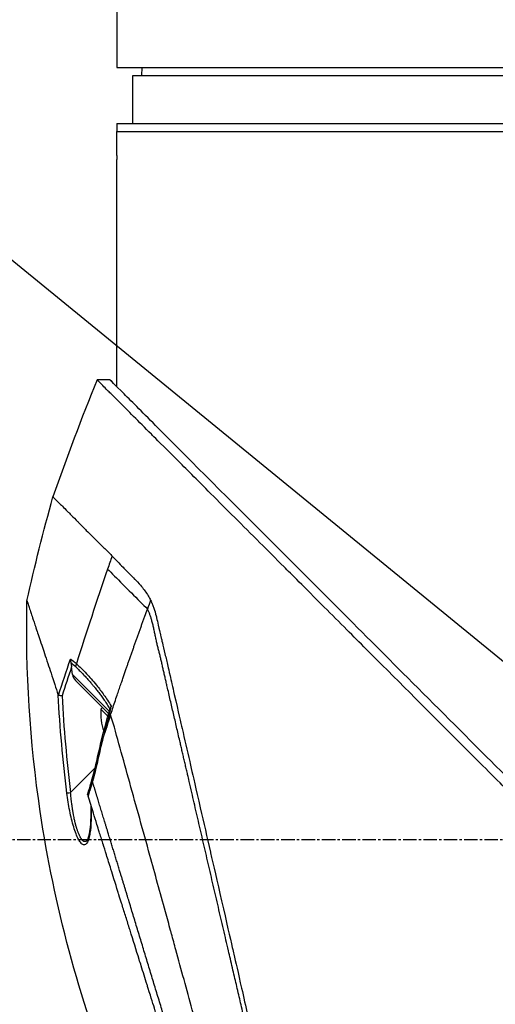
# Model space of a CAD drawing. Header units: millimetres. Extents: x 0 to 5219, y 0 to 2970.
# Tile 81 of 232: x 1772 to 1831, y 917 to 1040. Entities that reach past the tile are written whole.
import ezdxf

# ---------------------------------------------------------------- set-up
doc = ezdxf.new("R2010")
doc.units = ezdxf.units.MM
doc.header["$LTSCALE"] = 0.2
doc.linetypes.add('CENTER2', pattern=[1.125, 0.75, -0.125, 0.125, -0.125])
doc.layers.add('02_Center Line', color=1, linetype='CENTER2')
doc.styles.add('Rainbow-5.0 Style', font='malgunsl.ttf')
doc.dimstyles.new('Rainbow-5.0 Style', dxfattribs={"dimtxt": 4, "dimasz": 2.5, "dimexe": 1, "dimexo": 1, "dimgap": 1, "dimtad": 1, "dimdsep": 46, "dimtxsty": 'Rainbow-5.0 Style', "dimcen": 0, "dimclrd": 251, "dimclre": 251, "dimclrt": 7, "dimazin": 3, "dimtp": 0.1, "dimtm": 0.1, "dimtfac": 0.61, "dimtmove": 0, "dimatfit": 3, "dimfxl": 1, "dimlwd": -1, "dimlwe": -1, "dimarcsym": 1})

# ---------------------------------------------------------------- blocks, each defined once
blk = doc.blocks.new('A$Cff2b0858')
for p, q in [((-263.5, 300.59), (-263.5, 293.5)), ((-263.5, 293.5), (-111.5, 293.5)), ((-260.37, 293.5), (-260.39, 292.5)), ((-261.5, 292.5), (-113.5, 292.5)), ((-261.5, 286.5), (-261.5, 292.5)), ((-263.5, 286.5), (-111.5, 286.5)), ((-263.5, 286.5), (-263.5, 285.5)), ((-263.5, 282.5), (-263.5, 285.5)), ((-263.5, 285.5), (-111.5, 285.5)), ((-263.5, 253.62), (-263.5, 282)), ((-264.34, 254.45), (-265.94, 254.45)), ((-266.18, 234.55), (-266.18, 234.55)), ((-269.17, 219.5), (-269.17, 219.5)), ((-269.02, 217.65), (-269.14, 218.6)), ((-268.49, 218.47), (-268.49, 218.47)), ((-268.29, 218.76), (-268.29, 218.76)), ((-269.02, 217.65), (-264.44, 213.06)), ((-264.51, 212.77), (-268.65, 216.91)), ((-267.06, 216.99), (-267.06, 216.99)), ((-265.91, 215.6), (-265.91, 215.6)), ((-263.34, 215.4), (-263.34, 215.4)), ((-264.5, 214.2), (-264.5, 214.2)), ((-265.47, 213.32), (-265.27, 213.53)), ((-264.6, 212.45), (-265.47, 213.32)), ((-264.29, 212.55), (-264.29, 212.55)), ((-269.26, 202.89), (-266.22, 205.94)), ((-267.2, 196.91), (-267.2, 196.91))]:
    blk.add_line(p, q)
for centre, radius, start, end in [((-25.63, 155.14), 260.02, 157.5467, 160.99), ((-259.4, 212.75), 6.1, 174.6019, 200.7732)]:
    blk.add_arc(centre, radius, start, end)
for centre, major_axis, ratio, start_param, end_param in [((244.07, 56.62), (43.64, 535.94), 1, 1.318937, 1.322141), ((139.59, 175.02), (-322.75, -361.08), 0.792198, 5.202076, 5.228984), ((-195.38, 189.4), (-64.03, -189.75), 0.363179, 4.636791, 4.642582), ((-267.71, 218.72), (0.668, 0.744), 0.857231, 1.941157, 2.363384), ((115.61, 89.36), (-287.08, 287.08), 0.99863, 0.461864, 0.471282), ((-267.53, 218.59), (-0.244, -0.436), 0.902714, 5.411464, 5.413341), ((-268.29, 217.97), (0.354, 0.354), 0.482441, 5.18814, 5.188186), ((-267.42, 218.51), (-0.354, -0.354), 0.87925, 5.711681, 5.714275), ((-267.33, 218.42), (-0.354, -0.354), 0.876803, 5.709632, 5.712515), ((-267.92, 217.59), (-0.906, 0.77), 0.840177, 0.741882, 1.474461), ((-266.66, 217.74), (-0.353, -0.354), 0.857456, 5.804817, 5.80823), ((-207.29, 192.87), (12.8, 88.14), 0.672414, 1.434222, 1.4424), ((-244.86, 209.79), (-22.37, 9.18), 0.32369, 0.65282, 0.665035), ((-264.95, 209.19), (0.485, -0.12), 0.044964, 2.468771, 3.141602), ((-265.55, 206.6), (-0.488, 0.107), 0.044115, 5.603187, 6.283186), ((-266.16, 204.2), (-0.481, 0.136), 0.060971, 6.283185, 6.963589), ((-269.25, 202.91), (-0.496, -0.062), 0.032138, 0.212317, 1.529457)]:
    blk.add_ellipse(centre, major_axis=major_axis, ratio=ratio, start_param=start_param, end_param=end_param)
for points, knots in [([(-263.5, 282.5), (-263.5, 282.44), (-263.5, 282.39), (-263.5, 282.33), (-263.5, 282.28), (-263.5, 282.23), (-263.5, 282.19), (-263.5, 282.14), (-263.5, 282.11), (-263.5, 282.08), (-263.5, 282.05), (-263.5, 282.02), (-263.5, 282.01), (-263.5, 282), (-263.5, 282), (-263.5, 282), (-263.5, 282), (-263.5, 282), (-263.5, 282)], [0, 0, 0, 0, 0.1074687, 0.1074687, 0.1074687, 0.2149373, 0.2149373, 0.2149373, 0.3224073, 0.3224073, 0.3224073, 0.4298784, 0.4298784, 0.4298784, 0.5, 0.5, 0.5, 0.5001155, 0.5001155, 0.5001155, 0.5001155]), ([(-130.05, 118.56), (-130.05, 118.56), (-130.2, 118.71), (-130.38, 118.89), (-130.6, 119.12), (-130.93, 119.45), (-131.36, 119.88), (-131.82, 120.35), (-132.33, 120.86), (-132.78, 121.31), (-132.84, 121.36), (-132.89, 121.42), (-132.94, 121.47), (-133.07, 121.6), (-133.54, 122.07), (-134.62, 123.14), (-134.77, 123.28), (-134.93, 123.44), (-135.1, 123.62), (-135.66, 124.18), (-136.09, 124.6), (-136.32, 124.83), (-136.74, 125.25), (-137.18, 125.69), (-137.64, 126.15), (-138.25, 126.76), (-138.88, 127.4), (-139.55, 128.06), (-139.71, 128.22), (-139.86, 128.38), (-140.03, 128.54), (-140.99, 129.5), (-142.01, 130.52), (-143.07, 131.59), (-145.85, 134.36), (-148.29, 136.8), (-150.06, 138.57), (-150.17, 138.68), (-150.28, 138.79), (-150.38, 138.9), (-152.08, 140.59), (-153.11, 141.63), (-153.4, 141.92), (-154.5, 143.02), (-156.16, 144.67), (-158.43, 146.94), (-159.5, 148.01), (-160.44, 148.96), (-161.25, 149.76), (-162.3, 150.81), (-163.12, 151.63), (-163.68, 152.19), (-167.25, 155.76), (-170.94, 159.45), (-174.71, 163.22), (-176.17, 164.68), (-178.07, 166.58), (-180.41, 168.92), (-182.35, 170.86), (-183.82, 172.34), (-184.81, 173.32), (-185.55, 174.06), (-186.01, 174.52), (-186.2, 174.72), (-187.88, 176.39), (-188.86, 177.37), (-189.13, 177.64), (-189.49, 178), (-189.85, 178.36), (-190.21, 178.72), (-190.34, 178.85), (-190.47, 178.98), (-190.6, 179.11), (-191.37, 179.88), (-191.86, 180.37), (-192.07, 180.59), (-192.29, 180.81), (-192.53, 181.04), (-192.79, 181.3), (-193.42, 181.93), (-194.17, 182.68), (-195.04, 183.54), (-196.39, 184.88), (-197.38, 185.87), (-198.01, 186.5), (-198.66, 187.14), (-199.64, 188.13), (-200.97, 189.47), (-201.89, 190.39), (-202.63, 191.14), (-203.2, 191.71), (-203.48, 191.99), (-203.73, 192.24), (-203.92, 192.43), (-204.54, 193.05), (-205.16, 193.67), (-205.78, 194.29), (-206.15, 194.65), (-206.51, 195.01), (-206.87, 195.38), (-207.62, 196.13), (-208.11, 196.62), (-208.33, 196.84), (-208.81, 197.32), (-209.3, 197.81), (-209.79, 198.3), (-210.26, 198.77), (-210.72, 199.23), (-211.18, 199.69), (-212.65, 201.17), (-214.12, 202.63), (-215.58, 204.1), (-217.5, 206.01), (-219.4, 207.92), (-221.29, 209.8), (-225.06, 213.57), (-228.75, 217.26), (-232.32, 220.83), (-233.11, 221.62), (-233.92, 222.43), (-234.74, 223.25), (-235.67, 224.18), (-236.61, 225.12), (-237.57, 226.08), (-240.08, 228.59), (-241.72, 230.23), (-242.59, 231.1), (-243.61, 232.13), (-244.62, 233.13), (-245.6, 234.12), (-247.76, 236.27), (-249.81, 238.32), (-251.73, 240.24), (-253.51, 242.02), (-254.89, 243.4), (-255.96, 244.47), (-257.72, 246.23), (-258.65, 247.16), (-259.01, 247.52), (-259.11, 247.62), (-259.16, 247.67), (-259.17, 247.68), (-260.77, 249.28), (-262.13, 250.65), (-263.21, 251.72), (-263.36, 251.87), (-263.51, 252.02), (-263.65, 252.16), (-264.1, 252.61), (-264.41, 252.92), (-264.64, 253.15), (-264.86, 253.37), (-265.06, 253.57), (-265.23, 253.74), (-265.27, 253.78), (-265.32, 253.83), (-265.36, 253.87), (-265.88, 254.39), (-265.93, 254.44), (-265.94, 254.45), (-265.94, 254.45), (-265.94, 254.45), (-265.94, 254.45)], [-1, -1, -1, -1, -0.973214, -0.973214, -0.973214, -0.946429, -0.946429, -0.946429, -0.922569, -0.922569, -0.922569, -0.919643, -0.919643, -0.919643, -0.896124, -0.896124, -0.896124, -0.892857, -0.892857, -0.892857, -0.88, -0.88, -0.88, -0.867143, -0.867143, -0.867143, -0.85, -0.85, -0.85, -0.84593, -0.84593, -0.84593, -0.821429, -0.821429, -0.821429, -0.786779, -0.786779, -0.786779, -0.784631, -0.784631, -0.784631, -0.75, -0.75, -0.75, -0.71875, -0.71875, -0.71875, -0.705224, -0.705224, -0.705224, -0.6875, -0.6875, -0.6875, -0.625, -0.625, -0.625, -0.59375, -0.59375, -0.59375, -0.575864, -0.575864, -0.575864, -0.5625, -0.5625, -0.5625, -0.546875, -0.546875, -0.546875, -0.541176, -0.541176, -0.541176, -0.539062, -0.539062, -0.539062, -0.53125, -0.53125, -0.53125, -0.526699, -0.526699, -0.526699, -0.515625, -0.515625, -0.515625, -0.5, -0.5, -0.5, -0.484375, -0.484375, -0.484375, -0.473999, -0.473999, -0.473999, -0.46875, -0.46875, -0.46875, -0.458868, -0.458868, -0.458868, -0.453125, -0.453125, -0.453125, -0.445312, -0.445312, -0.445312, -0.4375, -0.4375, -0.4375, -0.430048, -0.430048, -0.430048, -0.40625, -0.40625, -0.40625, -0.375, -0.375, -0.375, -0.3125, -0.3125, -0.3125, -0.297804, -0.297804, -0.297804, -0.28125, -0.28125, -0.28125, -0.25, -0.25, -0.25, -0.230372, -0.230372, -0.230372, -0.1875, -0.1875, -0.1875, -0.167132, -0.167132, -0.167132, -0.133709, -0.133709, -0.133709, -0.125, -0.125, -0.125, -0.078046, -0.078046, -0.078046, -0.071429, -0.071429, -0.071429, -0.053571, -0.053571, -0.053571, -0.039579, -0.039579, -0.039579, -0.035714, -0.035714, -0.035714, -0.002565, -0.002565, -0.002565, 0, 0, 0, 0]), ([(-205.37, 195.48), (-205.64, 195.75), (-205.9, 196.01), (-206.51, 196.62), (-206.85, 196.97), (-207.63, 197.75), (-208.07, 198.19), (-209.39, 199.51), (-210.27, 200.38), (-212.99, 203.1), (-214.83, 204.94), (-220.2, 210.31), (-223.7, 213.81), (-233.3, 223.41), (-239.24, 229.36), (-250.52, 240.63), (-255.09, 245.18), (-260.1, 250.22), (-261.55, 251.68), (-263.74, 253.86), (-264.34, 254.45), (-264.34, 254.45)], [-10.794601, -10.794601, -10.794601, -10.794601, -10.700272, -10.700272, -10.578462, -10.578462, -10.421195, -10.421195, -10.108787, -10.108787, -9.443961, -9.443961, -8.149298, -8.149298, -5.793129, -5.793129, -3.135292, -3.135292, -1.653975, -1.653975, 0, 0, 0, 0]), ([(-271.47, 239.84), (-271.47, 239.83), (-271.48, 239.84), (-271.17, 239.53), (-271.09, 239.46), (-270.99, 239.36), (-270.86, 239.23), (-270.83, 239.19), (-270.77, 239.14), (-270.68, 239.05), (-270.5, 238.87), (-270.2, 238.57), (-269.62, 237.99), (-269.52, 237.89), (-269.22, 237.59), (-268.57, 236.94), (-268.49, 236.86), (-268.4, 236.77), (-268.32, 236.69), (-267.93, 236.3), (-267.58, 235.95), (-267.3, 235.66), (-266.75, 235.12), (-266.24, 234.6), (-265.8, 234.17), (-265.7, 234.06), (-265.56, 233.93), (-265.39, 233.77), (-265.14, 233.54), (-265, 233.4), (-264.95, 233.36), (-264.79, 233.2), (-264.64, 233.06), (-264.52, 232.93), (-264.48, 232.88), (-264.44, 232.84), (-264.4, 232.8), (-264.29, 232.68), (-264.18, 232.56), (-264.08, 232.45)], [0, 0, 0, 0, 0.228501, 0.228501, 0.228501, 0.285714, 0.285714, 0.285714, 0.355598, 0.355598, 0.355598, 0.5, 0.5, 0.5, 0.625, 0.625, 0.625, 0.646657, 0.646657, 0.646657, 0.75, 0.75, 0.75, 0.875, 0.875, 0.875, 0.90625, 0.90625, 0.90625, 0.9375, 0.9375, 0.9375, 0.96875, 0.96875, 0.96875, 0.976835, 0.976835, 0.976835, 1, 1, 1, 1]), ([(-264.08, 232.45), (-263.65, 232), (-263.18, 231.53), (-262.71, 231.05), (-262.58, 230.92), (-262.39, 230.72), (-262.14, 230.46), (-262.06, 230.38), (-261.98, 230.3), (-261.9, 230.22), (-261.69, 230.01), (-261.48, 229.79), (-261.26, 229.57), (-261.21, 229.51), (-261.02, 229.33), (-260.71, 228.99), (-260.48, 228.74), (-260.31, 228.53), (-260.18, 228.37), (-259.9, 228.01), (-259.63, 227.61), (-259.39, 227.17), (-259.35, 227.09), (-259.3, 227.01), (-259.26, 226.93)], [0, 0, 0, 0, 0.2857143, 0.2857143, 0.2857143, 0.4, 0.4, 0.4, 0.4457982, 0.4457982, 0.4457982, 0.5714286, 0.5714286, 0.5714286, 0.6785714, 0.6785714, 0.6785714, 0.7857143, 0.7857143, 0.7857143, 0.9669132, 0.9669132, 0.9669132, 0.9999998, 0.9999998, 0.9999998, 0.9999998]), ([(-264.64, 230.82), (-264.4, 230.57), (-264.1, 230.28), (-263.78, 229.95), (-262.52, 228.69), (-260.78, 226.95), (-259.66, 225.83)], [0.0000136, 0.0000136, 0.0000136, 0.0000136, 0.2054732, 0.2054732, 0.2054732, 1, 1, 1, 1]), ([(-263.88, 166.21), (-268.22, 177.23), (-271.32, 188.82), (-274.35, 209.23), (-274.91, 218.07), (-274.72, 226.86)], [0, 0, 0, 0, 3.552689, 3.552689, 6.190302, 6.190302, 6.190302, 6.190302]), ([(-274.72, 226.86), (-274.72, 226.86), (-274.72, 226.85), (-274.71, 226.84), (-274.71, 226.84), (-274.71, 226.83), (-274.71, 226.83), (-274.7, 226.82), (-274.7, 226.8), (-274.7, 226.79), (-274.67, 226.73), (-274.65, 226.65), (-274.63, 226.6), (-274.63, 226.59), (-274.62, 226.58), (-274.62, 226.57), (-274.59, 226.49), (-274.56, 226.4), (-274.53, 226.29), (-274.51, 226.22), (-274.48, 226.15), (-274.46, 226.07), (-274.46, 226.07), (-274.44, 226.01), (-274.39, 225.87), (-274.36, 225.77), (-274.3, 225.61), (-274.23, 225.38), (-274.18, 225.23), (-274.11, 225.03), (-274.02, 224.75), (-273.99, 224.67), (-273.96, 224.58), (-273.93, 224.49), (-273.9, 224.4), (-273.85, 224.25), (-273.78, 224.03), (-273.71, 223.83), (-273.63, 223.57), (-273.51, 223.22), (-273.36, 222.76), (-273.15, 222.14), (-272.88, 221.31), (-272.67, 220.69), (-272.42, 219.94), (-272.12, 219.04), (-271.87, 218.28), (-271.58, 217.41), (-271.25, 216.4), (-271.11, 215.99), (-270.97, 215.55), (-270.82, 215.09)], [0.502618, 0.502618, 0.502618, 0.502618, 0.5179026, 0.5179026, 0.5179026, 0.5238095, 0.5238095, 0.5238095, 0.5304964, 0.5304964, 0.5304964, 0.5629958, 0.5629958, 0.5629958, 0.5714286, 0.5714286, 0.5714286, 0.6008117, 0.6008117, 0.6008117, 0.6190476, 0.6190476, 0.6190476, 0.6452517, 0.6452517, 0.6452517, 0.6666667, 0.6666667, 0.6666667, 0.7038443, 0.7038443, 0.7038443, 0.7142857, 0.7142857, 0.7142857, 0.7677448, 0.7677448, 0.7677448, 0.8182395, 0.8182395, 0.8182395, 0.8868614, 0.8868614, 0.8868614, 0.9386872, 0.9386872, 0.9386872, 0.9821087, 0.9821087, 0.9821087, 1, 1, 1, 1]), ([(-259.26, 226.93), (-259.19, 226.78), (-259.14, 226.67), (-259.11, 226.6), (-258.9, 226.12), (-258.79, 225.72), (-258.71, 225.47), (-258.61, 225.09), (-258.55, 224.83), (-258.52, 224.73), (-258.46, 224.48), (-258.39, 224.18), (-258.31, 223.83), (-258.18, 223.28), (-258.1, 222.93), (-258.07, 222.79), (-258.05, 222.71), (-258.03, 222.64), (-258.01, 222.56), (-257.99, 222.44), (-257.96, 222.32), (-257.93, 222.21), (-257.91, 222.13), (-257.87, 221.93), (-257.79, 221.59), (-257.7, 221.23), (-257.6, 220.78), (-257.47, 220.23), (-257.35, 219.73), (-257.24, 219.22), (-257.12, 218.71), (-257.06, 218.45), (-256.97, 218.05), (-256.84, 217.5), (-256.7, 216.9), (-256.52, 216.13), (-256.31, 215.17), (-255.8, 212.94), (-255.47, 211.5), (-255.33, 210.92), (-255.02, 209.55), (-254.7, 208.17), (-254.38, 206.77), (-254.31, 206.48), (-254.25, 206.19), (-254.18, 205.9), (-253.98, 205.01), (-253.6, 203.39), (-253.05, 200.98), (-252.64, 199.16), (-252.21, 197.32), (-251.79, 195.47), (-251.78, 195.43), (-251.77, 195.4), (-251.77, 195.36), (-251.42, 193.85), (-250.96, 191.86), (-250.39, 189.37), (-249.77, 186.67), (-249.33, 184.72), (-249.06, 183.55), (-248.98, 183.2), (-248.91, 182.91), (-248.86, 182.7), (-248.66, 181.79), (-248.33, 180.38), (-247.89, 178.45), (-247.38, 176.22), (-246.87, 174), (-246.37, 171.8), (-246.36, 171.77), (-246.35, 171.74), (-246.35, 171.71), (-245.91, 169.81), (-245.48, 167.92), (-245.05, 166.06), (-244.6, 164.11), (-244.16, 162.19), (-243.73, 160.3), (-243.72, 160.28), (-243.72, 160.25), (-243.71, 160.22), (-243.36, 158.67), (-243.01, 157.15), (-242.67, 155.66), (-242.61, 155.41), (-242.25, 153.84), (-241.63, 151.13), (-240.92, 148.04), (-240.25, 145.12), (-239.63, 142.41), (-239.51, 141.86), (-239.35, 141.2), (-239.18, 140.43), (-239.01, 139.68), (-238.81, 138.84), (-238.61, 137.92), (-237.85, 134.62), (-237.19, 131.77), (-236.66, 129.45), (-236.46, 128.57), (-236.27, 127.76), (-236.11, 127.04), (-236.06, 126.81), (-236, 126.59), (-235.96, 126.37), (-235.87, 125.99), (-235.66, 125.08), (-235.44, 124.15), (-235.39, 123.91), (-235.34, 123.7), (-235.3, 123.53), (-235.07, 122.57), (-235.03, 122.4), (-235.02, 122.35), (-235.02, 122.34), (-235.01, 122.34), (-235.01, 122.34)], [0.0000004, 0.0000004, 0.0000004, 0.0000004, 0.0285714, 0.0285714, 0.0285714, 0.0714286, 0.0714286, 0.0714286, 0.0892857, 0.0892857, 0.0892857, 0.1071429, 0.1071429, 0.1071429, 0.125, 0.125, 0.125, 0.1284736, 0.1284736, 0.1284736, 0.1339286, 0.1339286, 0.1339286, 0.1428571, 0.1428571, 0.1428571, 0.1607143, 0.1607143, 0.1607143, 0.1785714, 0.1785714, 0.1785714, 0.1956232, 0.1956232, 0.1956232, 0.2142857, 0.2142857, 0.2142857, 0.25, 0.25, 0.25, 0.2796252, 0.2796252, 0.2796252, 0.2857143, 0.2857143, 0.2857143, 0.3163265, 0.3163265, 0.3163265, 0.3469388, 0.3469388, 0.3469388, 0.3476324, 0.3476324, 0.3476324, 0.377551, 0.377551, 0.377551, 0.4010005, 0.4010005, 0.4010005, 0.4081633, 0.4081633, 0.4081633, 0.4265306, 0.4265306, 0.4265306, 0.4540816, 0.4540816, 0.4540816, 0.4544339, 0.4544339, 0.4544339, 0.4770408, 0.4770408, 0.4770408, 0.4996669, 0.4996669, 0.4996669, 0.5, 0.5, 0.5, 0.5178571, 0.5178571, 0.5178571, 0.5357143, 0.5357143, 0.5357143, 0.5714286, 0.5714286, 0.5714286, 0.5985301, 0.5985301, 0.5985301, 0.625, 0.625, 0.625, 0.75, 0.75, 0.75, 0.7974141, 0.7974141, 0.7974141, 0.8125, 0.8125, 0.8125, 0.875, 0.875, 0.875, 0.8914403, 0.8914403, 0.8914403, 0.9797679, 0.9797679, 0.9797679, 1, 1, 1, 1]), ([(-264.29, 212.55), (-264.11, 213.09), (-263.93, 213.63), (-263.75, 214.19), (-263.64, 214.49), (-263.54, 214.8), (-263.45, 215.05), (-263.37, 215.31), (-263.3, 215.51), (-263.22, 215.73), (-263.19, 215.84), (-263.15, 215.96), (-263.11, 216.07), (-263.07, 216.19), (-263.03, 216.3), (-262.99, 216.41), (-262.95, 216.53), (-262.91, 216.64), (-262.88, 216.75), (-262.82, 216.92), (-262.76, 217.09), (-262.7, 217.26), (-262.64, 217.43), (-262.58, 217.6), (-262.53, 217.77), (-262.47, 217.94), (-262.41, 218.11), (-262.35, 218.28), (-262.3, 218.42), (-262.25, 218.56), (-262.2, 218.7), (-262.15, 218.84), (-262.11, 218.98), (-262.06, 219.12), (-262.01, 219.26), (-261.96, 219.4), (-261.91, 219.54), (-261.85, 219.7), (-261.8, 219.85), (-261.75, 220.01), (-261.69, 220.16), (-261.64, 220.31), (-261.58, 220.47), (-261.53, 220.62), (-261.47, 220.78), (-261.42, 220.93), (-261.37, 221.08), (-261.32, 221.23), (-261.26, 221.37), (-261.21, 221.52), (-261.16, 221.67), (-261.11, 221.81), (-261.05, 221.96), (-261, 222.11), (-260.95, 222.25), (-260.9, 222.41), (-260.84, 222.56), (-260.79, 222.71), (-260.73, 222.86), (-260.68, 223.01), (-260.63, 223.16), (-260.57, 223.31), (-260.52, 223.46), (-260.46, 223.61), (-260.41, 223.75), (-260.36, 223.9), (-260.3, 224.05), (-260.25, 224.2), (-260.2, 224.35), (-260.14, 224.49), (-260.09, 224.64), (-260.04, 224.79), (-259.98, 224.94), (-259.87, 225.24), (-259.77, 225.53), (-259.66, 225.83)], [0, 0, 0, 0, 0.0964194, 0.0964194, 0.0964194, 0.1498066, 0.1498066, 0.1498066, 0.2031938, 0.2031938, 0.2031938, 0.2298874, 0.2298874, 0.2298874, 0.256581, 0.256581, 0.256581, 0.2832746, 0.2832746, 0.2832746, 0.3232355, 0.3232355, 0.3232355, 0.3631964, 0.3631964, 0.3631964, 0.4031573, 0.4031573, 0.4031573, 0.4364096, 0.4364096, 0.4364096, 0.4696618, 0.4696618, 0.4696618, 0.5029141, 0.5029141, 0.5029141, 0.5394497, 0.5394497, 0.5394497, 0.5759854, 0.5759854, 0.5759854, 0.612521, 0.612521, 0.612521, 0.6473477, 0.6473477, 0.6473477, 0.6821745, 0.6821745, 0.6821745, 0.7170012, 0.7170012, 0.7170012, 0.7526185, 0.7526185, 0.7526185, 0.7882359, 0.7882359, 0.7882359, 0.8238532, 0.8238532, 0.8238532, 0.8590145, 0.8590145, 0.8590145, 0.8941758, 0.8941758, 0.8941758, 0.9293371, 0.9293371, 0.9293371, 1, 1, 1, 1]), ([(-269.28, 219.57), (-269.28, 219.57), (-269.28, 219.57), (-269.28, 219.55), (-269.28, 219.51), (-269.28, 219.41), (-269.27, 219.37), (-269.26, 219.25), (-269.25, 219.17), (-269.23, 219.09)], [-0.00015855, -0.00015855, -0.00015855, -0.00015855, 0, 0, 0.00750952, 0.00750952, 0.01317093, 0.01317093, 0.02454481, 0.02454481, 0.02454481, 0.02454481]), ([(-269.28, 219.57), (-269.27, 219.57), (-269.15, 219.49), (-268.91, 219.3), (-268.76, 219.18), (-268.64, 219.08), (-268.54, 218.99)], [-0.9999928, -0.9999928, -0.9999928, -0.9999928, -0.5, -0.5, -0.5, -0.0000221, -0.0000221, -0.0000221, -0.0000221]), ([(-269.23, 219.09), (-269.21, 219.02), (-269.2, 218.94), (-269.17, 218.78), (-269.15, 218.69), (-269.14, 218.6)], [0.000001, 0.000001, 0.000001, 0.000001, 0.02294588, 0.02294588, 0.04925693, 0.04925693, 0.04925693, 0.04925693]), ([(-268.54, 218.99), (-268.34, 218.81), (-268.12, 218.61), (-267.91, 218.4), (-267.71, 218.21), (-267.5, 217.99), (-267.28, 217.75), (-266.92, 217.36), (-266.49, 216.88), (-266.03, 216.31), (-265.7, 215.91), (-265.39, 215.5), (-265.1, 215.09), (-264.81, 214.69), (-264.5, 214.21), (-264.19, 213.69)], [0, 0, 0, 0, 0.142857, 0.142857, 0.142857, 0.285714, 0.285714, 0.285714, 0.571429, 0.571429, 0.571429, 0.785714, 0.785714, 0.785714, 1, 1, 1, 1]), ([(-268.63, 218.6), (-268.51, 218.49), (-268.27, 218.26), (-267.91, 217.9), (-267.55, 217.53), (-267.25, 217.2), (-267.01, 216.93), (-266.83, 216.72), (-266.68, 216.55), (-266.56, 216.41), (-266.47, 216.3), (-266.38, 216.19), (-266.26, 216.05), (-266.11, 215.86), (-265.93, 215.64), (-265.7, 215.33), (-265.4, 214.94), (-265.05, 214.44), (-264.7, 213.9), (-264.47, 213.52), (-264.36, 213.32)], [0, 0, 0, 0, 0.094785, 0.18958, 0.28439, 0.37921, 0.426621, 0.474028, 0.52143, 0.545128, 0.568823, 0.592519, 0.616223, 0.663648, 0.711082, 0.758512, 0.853322, 0.948046, 1.04272, 1.137411, 1.137411, 1.137411, 1.137411]), ([(-270.78, 215.05), (-270.79, 215.05), (-270.79, 215.05), (-270.81, 215.07), (-270.81, 215.08), (-270.82, 215.09)], [0.00000099, 0.00000099, 0.00000099, 0.00000099, 0.00577902, 0.00577902, 0.01216888, 0.01216888, 0.01216888, 0.01216888]), ([(-270.34, 214.98), (-270.34, 214.98), (-270.34, 214.98), (-270.39, 214.98), (-270.43, 214.99), (-270.52, 215), (-270.56, 215.01), (-270.64, 215.02), (-270.67, 215.03), (-270.73, 215.04), (-270.76, 215.04), (-270.78, 215.05)], [-0.00029029, -0.00029029, -0.00029029, -0.00029029, 0, 0, 0.01344781, 0.01344781, 0.02760524, 0.02760524, 0.04173847, 0.04173847, 0.0554912, 0.0554912, 0.0554912, 0.0554912]), ([(-264.19, 213.69), (-264.19, 213.68), (-264.19, 213.67), (-264.2, 213.66), (-264.2, 213.66), (-264.2, 213.64), (-264.21, 213.63), (-264.23, 213.58), (-264.26, 213.54), (-264.32, 213.45), (-264.34, 213.4), (-264.36, 213.34)], [-0.06521212, -0.06521212, -0.06521212, -0.06521212, -0.06307352, -0.06307352, -0.05996648, -0.05996648, -0.05346033, -0.05346033, -0.02742539, -0.02742539, -0.00282433, -0.00282433, -0.00282433, -0.00282433]), ([(-240.08, 124.95), (-240.08, 124.95), (-240.08, 124.95), (-240.08, 124.95), (-240.08, 124.96), (-240.2, 125.38), (-240.41, 126.11), (-240.61, 126.85), (-240.91, 127.92), (-241.29, 129.31), (-241.47, 129.98), (-241.67, 130.72), (-241.9, 131.53), (-242.12, 132.33), (-242.36, 133.21), (-242.62, 134.15), (-242.69, 134.41), (-242.76, 134.68), (-242.84, 134.95), (-242.9, 135.17), (-242.96, 135.39), (-243.02, 135.61), (-243.16, 136.12), (-243.3, 136.64), (-243.45, 137.17), (-243.74, 138.24), (-244.05, 139.37), (-244.38, 140.56), (-244.44, 140.78), (-244.5, 141), (-244.56, 141.22), (-244.66, 141.6), (-244.77, 141.99), (-244.87, 142.38), (-245.05, 143), (-245.22, 143.63), (-245.4, 144.28), (-245.75, 145.57), (-246.12, 146.91), (-246.5, 148.3), (-246.53, 148.43), (-246.57, 148.56), (-246.61, 148.69), (-246.95, 149.95), (-247.31, 151.25), (-247.68, 152.59), (-248.08, 154.06), (-248.5, 155.57), (-248.92, 157.11), (-249.33, 158.6), (-249.75, 160.12), (-250.17, 161.66), (-250.59, 163.16), (-251.01, 164.68), (-251.43, 166.23), (-251.44, 166.27), (-251.46, 166.31), (-251.47, 166.36), (-251.91, 167.95), (-252.35, 169.56), (-252.8, 171.18), (-253.22, 172.71), (-253.64, 174.25), (-254.06, 175.78), (-254.75, 178.29), (-255.43, 180.78), (-256.11, 183.26), (-256.29, 183.93), (-256.47, 184.59), (-256.65, 185.26), (-256.69, 185.39), (-256.72, 185.52), (-256.76, 185.65), (-256.98, 186.44), (-257.2, 187.23), (-257.41, 188.02), (-258.07, 190.39), (-258.71, 192.74), (-259.35, 195.04), (-260.21, 198.16), (-261.06, 201.2), (-261.88, 204.14), (-262.29, 205.61), (-262.67, 207.06), (-263.08, 208.46), (-263.48, 209.87), (-263.8, 211.32), (-264.29, 212.55)], [0, 0, 0, 0, 0.00024, 0.00024, 0.00024, 0.087999, 0.087999, 0.087999, 0.175757, 0.175757, 0.175757, 0.217696, 0.217696, 0.217696, 0.259635, 0.259635, 0.259635, 0.271277, 0.271277, 0.271277, 0.280605, 0.280605, 0.280605, 0.301574, 0.301574, 0.301574, 0.343513, 0.343513, 0.343513, 0.351275, 0.351275, 0.351275, 0.364483, 0.364483, 0.364483, 0.385452, 0.385452, 0.385452, 0.427391, 0.427391, 0.427391, 0.431272, 0.431272, 0.431272, 0.46933, 0.46933, 0.46933, 0.511269, 0.511269, 0.511269, 0.551814, 0.551814, 0.551814, 0.591266, 0.591266, 0.591266, 0.59236, 0.59236, 0.59236, 0.632905, 0.632905, 0.632905, 0.671263, 0.671263, 0.671263, 0.734268, 0.734268, 0.734268, 0.75126, 0.75126, 0.75126, 0.754541, 0.754541, 0.754541, 0.774814, 0.774814, 0.774814, 0.835632, 0.835632, 0.835632, 0.917816, 0.917816, 0.917816, 0.958908, 0.958908, 0.958908, 1, 1, 1, 1]), ([(-266.54, 204.28), (-266.55, 204.24), (-266.56, 204.2), (-266.58, 204.15), (-266.66, 203.84), (-266.76, 203.53), (-266.85, 203.22), (-266.85, 203.21), (-266.86, 203.21), (-266.86, 203.2), (-266.87, 203.18), (-266.87, 203.15), (-266.88, 203.13), (-266.88, 203.12), (-266.89, 203.11), (-266.89, 203.1), (-266.95, 202.89), (-267.02, 202.68), (-267.09, 202.47)], [0, 0, 0, 0, 0.07278, 0.07278, 0.07278, 0.586627, 0.586627, 0.586627, 0.599744, 0.599744, 0.599744, 0.63799, 0.63799, 0.63799, 0.655952, 0.655952, 0.655952, 1, 1, 1, 1]), ([(-266.69, 201.19), (-266.67, 200.58), (-266.67, 200.01), (-266.7, 199.49), (-266.72, 198.85), (-266.77, 198.3), (-266.85, 197.84), (-266.89, 197.59), (-266.93, 197.37), (-266.99, 197.18), (-267.04, 196.99), (-267.1, 196.83), (-267.17, 196.7), (-267.32, 196.42), (-267.48, 196.31), (-267.66, 196.37), (-267.76, 196.39), (-267.86, 196.47), (-267.96, 196.59), (-268.07, 196.71), (-268.17, 196.87), (-268.28, 197.07), (-268.38, 197.27), (-268.49, 197.5), (-268.59, 197.76), (-268.69, 198.02), (-268.79, 198.31), (-268.88, 198.61), (-269.07, 199.22), (-269.23, 199.89), (-269.38, 200.63), (-269.52, 201.34), (-269.63, 202.07), (-269.73, 202.84)], [0.0166602, 0.0166602, 0.0166602, 0.0166602, 0.125, 0.125, 0.125, 0.25, 0.25, 0.25, 0.3125, 0.3125, 0.3125, 0.375, 0.375, 0.375, 0.5, 0.5, 0.5, 0.5625, 0.5625, 0.5625, 0.625, 0.625, 0.625, 0.6875, 0.6875, 0.6875, 0.75, 0.75, 0.75, 0.875, 0.875, 0.875, 1, 1, 1, 1]), ([(-267.2, 196.91), (-267.22, 196.89), (-267.27, 196.84), (-267.33, 196.8), (-267.39, 196.78), (-267.44, 196.77), (-267.47, 196.77), (-267.5, 196.77), (-267.52, 196.77), (-267.54, 196.77), (-267.57, 196.78), (-267.6, 196.79), (-267.64, 196.82), (-267.69, 196.85), (-267.74, 196.89), (-267.8, 196.95), (-267.86, 197.02), (-267.93, 197.12), (-267.99, 197.22), (-268.05, 197.32), (-268.1, 197.42), (-268.17, 197.56), (-268.24, 197.73), (-268.31, 197.9), (-268.37, 198.05), (-268.42, 198.21), (-268.47, 198.36), (-268.52, 198.5), (-268.56, 198.64), (-268.59, 198.74), (-268.61, 198.82), (-268.63, 198.88), (-268.64, 198.95), (-268.67, 199.05), (-268.7, 199.17), (-268.74, 199.32), (-268.78, 199.53), (-268.84, 199.8), (-268.89, 200.07), (-268.93, 200.29), (-268.96, 200.46), (-268.99, 200.6), (-269, 200.69), (-269.01, 200.75), (-269.02, 200.79), (-269.03, 200.86), (-269.04, 200.95), (-269.06, 201.1), (-269.11, 201.39), (-269.15, 201.78), (-269.21, 202.31), (-269.25, 202.67), (-269.26, 202.89)], [0.7134402, 0.7134402, 0.7134402, 0.7134402, 0.7434535, 0.7788733, 0.7963913, 0.8137835, 0.8310548, 0.8396475, 0.8482126, 0.8544687, 0.8611834, 0.8759872, 0.892624, 0.9110953, 0.9314055, 0.9535624, 0.9753644, 0.9955012, 1.0307786, 1.0459227, 1.0593928, 1.0869173, 1.1224088, 1.1431666, 1.1659469, 1.1879938, 1.2083214, 1.2269212, 1.243785, 1.2589054, 1.2658102, 1.2722763, 1.2810185, 1.289759, 1.3072383, 1.324721, 1.3422123, 1.3772341, 1.4123311, 1.4299129, 1.4475163, 1.4651405, 1.4739602, 1.4783719, 1.4827846, 1.4874927, 1.4973617, 1.5123996, 1.5326152, 1.588583, 1.6289185, 1.6949628, 1.6949628, 1.6949628, 1.6949628]), ([(-267.14, 202.67), (-267.14, 202.66), (-267.14, 202.65), (-267.13, 202.63), (-267.13, 202.61), (-267.11, 202.56), (-267.1, 202.52), (-267.09, 202.47)], [0.00000348, 0.00000348, 0.00000348, 0.00000348, 0.0085188, 0.0085188, 0.01696947, 0.01696947, 0.0337675, 0.0337675, 0.0337675, 0.0337675]), ([(-243.42, 126.87), (-243.42, 126.87), (-243.42, 126.87), (-243.43, 126.88), (-243.43, 126.89), (-243.43, 126.9), (-243.44, 126.91), (-243.44, 126.91), (-243.44, 126.92), (-243.44, 126.93), (-243.45, 126.94), (-243.45, 126.95), (-243.45, 126.97), (-243.46, 126.99), (-243.47, 127.02), (-243.48, 127.05), (-243.48, 127.06), (-243.48, 127.06), (-243.49, 127.07), (-243.5, 127.11), (-243.51, 127.16), (-243.53, 127.21), (-243.55, 127.26), (-243.56, 127.31), (-243.58, 127.37), (-243.6, 127.43), (-243.62, 127.48), (-243.63, 127.54), (-243.64, 127.55), (-243.64, 127.56), (-243.64, 127.57), (-243.65, 127.59), (-243.66, 127.61), (-243.66, 127.64), (-243.68, 127.67), (-243.69, 127.71), (-243.7, 127.75), (-243.72, 127.83), (-243.75, 127.91), (-243.78, 128), (-243.81, 128.1), (-243.84, 128.21), (-243.88, 128.32), (-243.88, 128.34), (-243.91, 128.42), (-243.96, 128.59), (-244.01, 128.74), (-244.08, 128.96), (-244.18, 129.28), (-244.18, 129.3), (-244.19, 129.33), (-244.2, 129.35), (-244.23, 129.45), (-244.26, 129.56), (-244.3, 129.66), (-244.34, 129.8), (-244.38, 129.94), (-244.43, 130.08), (-244.52, 130.38), (-244.62, 130.68), (-244.71, 130.99), (-244.76, 131.15), (-244.81, 131.32), (-244.87, 131.48), (-244.92, 131.66), (-244.98, 131.83), (-245.03, 132), (-245.05, 132.06), (-245.07, 132.12), (-245.08, 132.18), (-245.21, 132.59), (-245.34, 132.99), (-245.46, 133.39), (-245.76, 134.35), (-246.04, 135.24), (-246.27, 135.97), (-246.48, 136.63), (-246.69, 137.32), (-246.92, 138.03), (-246.97, 138.21), (-247.02, 138.38), (-247.08, 138.55), (-247.18, 138.88), (-247.29, 139.23), (-247.41, 139.6), (-247.57, 140.12), (-247.74, 140.67), (-247.93, 141.26), (-247.94, 141.31), (-247.96, 141.36), (-247.97, 141.41), (-248.11, 141.85), (-248.33, 142.56), (-248.65, 143.56), (-248.95, 144.52), (-249.33, 145.76), (-249.83, 147.33), (-249.88, 147.51), (-249.94, 147.69), (-250, 147.87), (-250.15, 148.36), (-250.3, 148.85), (-250.45, 149.33), (-250.67, 150.03), (-250.89, 150.72), (-251.1, 151.39), (-251.3, 152.04), (-251.5, 152.68), (-251.69, 153.29), (-251.96, 154.13), (-252.2, 154.92), (-252.43, 155.64), (-252.69, 156.47), (-252.92, 157.21), (-253.13, 157.88), (-253.26, 158.29), (-253.38, 158.67), (-253.48, 159.02), (-253.5, 159.06), (-253.51, 159.1), (-253.52, 159.13), (-253.56, 159.27), (-253.6, 159.4), (-253.65, 159.53), (-253.69, 159.69), (-253.74, 159.84), (-253.79, 160), (-253.89, 160.32), (-253.99, 160.63), (-254.08, 160.93), (-254.19, 161.26), (-254.28, 161.57), (-254.38, 161.88), (-254.44, 162.08), (-254.51, 162.28), (-254.57, 162.48), (-254.59, 162.56), (-254.62, 162.63), (-254.64, 162.7), (-254.68, 162.85), (-254.73, 162.99), (-254.77, 163.13), (-254.81, 163.26), (-254.85, 163.39), (-254.89, 163.51), (-254.93, 163.64), (-254.97, 163.77), (-255.01, 163.89), (-255.05, 164.02), (-255.09, 164.15), (-255.13, 164.27), (-255.15, 164.34), (-255.17, 164.4), (-255.19, 164.46), (-255.19, 164.47), (-255.19, 164.48), (-255.2, 164.49), (-255.21, 164.54), (-255.23, 164.6), (-255.25, 164.66), (-255.29, 164.78), (-255.33, 164.91), (-255.37, 165.04), (-255.41, 165.17), (-255.45, 165.3), (-255.49, 165.43), (-255.57, 165.68), (-255.65, 165.94), (-255.73, 166.2), (-255.89, 166.7), (-256.05, 167.21), (-256.22, 167.75), (-256.34, 168.13), (-256.46, 168.51), (-256.58, 168.91), (-256.69, 169.27), (-256.81, 169.64), (-256.93, 170.01), (-256.93, 170.01), (-256.97, 170.17), (-257.07, 170.47), (-257.18, 170.81), (-257.34, 171.33), (-257.56, 172.03), (-257.63, 172.27), (-257.71, 172.53), (-257.8, 172.82), (-257.85, 172.95), (-257.89, 173.08), (-257.93, 173.21), (-257.94, 173.26), (-257.96, 173.31), (-257.98, 173.36), (-258.06, 173.64), (-258.14, 173.9), (-258.22, 174.15), (-258.4, 174.71), (-258.55, 175.21), (-258.69, 175.63), (-258.7, 175.66), (-258.71, 175.7), (-258.72, 175.74), (-258.91, 176.35), (-259.19, 177.25), (-259.56, 178.44), (-259.61, 178.6), (-259.66, 178.75), (-259.71, 178.9), (-259.96, 179.71), (-260.21, 180.49), (-260.44, 181.25), (-260.53, 181.52), (-260.61, 181.79), (-260.7, 182.06), (-261.05, 183.19), (-261.43, 184.41), (-261.84, 185.72), (-261.87, 185.81), (-261.9, 185.91), (-261.93, 186), (-262.09, 186.52), (-262.25, 187.04), (-262.42, 187.55), (-262.58, 188.07), (-262.74, 188.58), (-262.9, 189.09), (-263, 189.43), (-263.11, 189.77), (-263.22, 190.11), (-263.23, 190.15), (-263.44, 190.83), (-263.85, 192.13), (-263.96, 192.48), (-264.08, 192.88), (-264.22, 193.32), (-264.43, 193.99), (-264.62, 194.58), (-264.78, 195.11), (-264.94, 195.63), (-265.08, 196.08), (-265.2, 196.46), (-265.22, 196.5), (-265.23, 196.53), (-265.24, 196.57), (-265.39, 197.05), (-265.54, 197.53), (-265.69, 198.01), (-265.78, 198.32), (-265.88, 198.62), (-265.97, 198.92), (-266.12, 199.39), (-266.27, 199.86), (-266.41, 200.33), (-266.64, 201.05), (-266.86, 201.77), (-267.09, 202.47)], [0, 0, 0, 0, 0.015059, 0.015059, 0.015059, 0.02083, 0.02083, 0.02083, 0.024502, 0.024502, 0.024502, 0.02915, 0.02915, 0.02915, 0.035714, 0.035714, 0.035714, 0.03808, 0.03808, 0.03808, 0.049577, 0.049577, 0.049577, 0.061203, 0.061203, 0.061203, 0.071429, 0.071429, 0.071429, 0.072941, 0.072941, 0.072941, 0.076375, 0.076375, 0.076375, 0.082197, 0.082197, 0.082197, 0.093844, 0.093844, 0.093844, 0.107143, 0.107143, 0.107143, 0.125154, 0.125154, 0.125154, 0.141628, 0.141628, 0.141628, 0.142857, 0.142857, 0.142857, 0.150854, 0.150854, 0.150854, 0.161237, 0.161237, 0.161237, 0.183787, 0.183787, 0.183787, 0.196194, 0.196194, 0.196194, 0.209594, 0.209594, 0.209594, 0.214286, 0.214286, 0.214286, 0.235121, 0.235121, 0.235121, 0.285714, 0.285714, 0.285714, 0.318661, 0.318661, 0.318661, 0.326531, 0.326531, 0.326531, 0.342858, 0.342858, 0.342858, 0.36551, 0.36551, 0.36551, 0.367347, 0.367347, 0.367347, 0.406881, 0.406881, 0.406881, 0.444765, 0.444765, 0.444765, 0.44898, 0.44898, 0.44898, 0.464755, 0.464755, 0.464755, 0.487841, 0.487841, 0.487841, 0.510204, 0.510204, 0.510204, 0.531268, 0.531268, 0.531268, 0.55507, 0.55507, 0.55507, 0.569739, 0.569739, 0.569739, 0.571429, 0.571429, 0.571429, 0.574695, 0.574695, 0.574695, 0.578627, 0.578627, 0.578627, 0.586875, 0.586875, 0.586875, 0.595801, 0.595801, 0.595801, 0.601849, 0.601849, 0.601849, 0.604183, 0.604183, 0.604183, 0.608765, 0.608765, 0.608765, 0.613067, 0.613067, 0.613067, 0.617482, 0.617482, 0.617482, 0.622229, 0.622229, 0.622229, 0.624689, 0.624689, 0.624689, 0.625, 0.625, 0.625, 0.626857, 0.626857, 0.626857, 0.631038, 0.631038, 0.631038, 0.635137, 0.635137, 0.635137, 0.643106, 0.643106, 0.643106, 0.65824, 0.65824, 0.65824, 0.668893, 0.668893, 0.668893, 0.678571, 0.678571, 0.678571, 0.689431, 0.689431, 0.689431, 0.701281, 0.701281, 0.701281, 0.705357, 0.705357, 0.705357, 0.708515, 0.708515, 0.708515, 0.709766, 0.709766, 0.709766, 0.71667, 0.71667, 0.71667, 0.732143, 0.732143, 0.732143, 0.733637, 0.733637, 0.733637, 0.758929, 0.758929, 0.758929, 0.763229, 0.763229, 0.763229, 0.785714, 0.785714, 0.785714, 0.794183, 0.794183, 0.794183, 0.828571, 0.828571, 0.828571, 0.831278, 0.831278, 0.831278, 0.846339, 0.846339, 0.846339, 0.861401, 0.861401, 0.861401, 0.871429, 0.871429, 0.871429, 0.896736, 0.896736, 0.896736, 0.903571, 0.903571, 0.903571, 0.919754, 0.919754, 0.919754, 0.935714, 0.935714, 0.935714, 0.936836, 0.936836, 0.936836, 0.951858, 0.951858, 0.951858, 0.961487, 0.961487, 0.961487, 0.97651, 0.97651, 0.97651, 1, 1, 1, 1]), ([(-267.2, 196.91), (-267.18, 196.93), (-267.13, 197), (-267.04, 197.22), (-266.99, 197.39), (-266.88, 197.86), (-266.83, 198.21), (-266.74, 199.11), (-266.71, 199.7), (-266.7, 200.63), (-266.7, 200.95), (-266.71, 201.28)], [0, 0, 0, 0, 0.0984825, 0.0984825, 0.2109354, 0.2109354, 0.3728087, 0.3728087, 0.5899175, 0.5899175, 0.6959744, 0.6959744, 0.6959744, 0.6959744])]:
    blk.add_open_spline(points, degree=3, knots=knots)
for points in [[(-264.34, 254.45), (-264.34, 254.45), (-264.23, 254.34), (-264.01, 254.13)], [(-274.72, 226.86), (-273.76, 231.21), (-272.67, 235.54), (-271.47, 239.84)], [(-270.78, 215.05), (-270.29, 216.56), (-269.79, 218.07), (-269.28, 219.57)], [(-268.63, 218.6), (-268.83, 218.78), (-269.03, 218.94), (-269.23, 219.09)], [(-269.73, 202.84), (-270.24, 206.92), (-270.59, 211), (-270.82, 215.09)], [(-270.34, 214.98), (-270.12, 210.94), (-269.77, 206.91), (-269.26, 202.89)], [(-265.43, 209.3), (-265.1, 210.66), (-264.73, 212), (-264.36, 213.34)], [(-264.26, 213.39), (-264.24, 213.49), (-264.21, 213.58), (-264.19, 213.69)], [(-264.43, 212.69), (-264.7, 211.7), (-264.97, 210.7), (-265.22, 209.7)], [(-264.29, 212.55), (-264.6, 211.6), (-264.91, 210.65), (-265.22, 209.7)], [(-266.04, 206.71), (-265.84, 207.58), (-265.64, 208.44), (-265.43, 209.3)], [(-265.32, 209.29), (-265.53, 208.43), (-265.73, 207.57), (-265.92, 206.7)], [(-265.22, 209.7), (-265.25, 209.56), (-265.29, 209.43), (-265.32, 209.29)], [(-266.64, 204.33), (-266.42, 205.12), (-266.21, 205.91), (-266.04, 206.71)], [(-265.92, 206.7), (-266.1, 205.89), (-266.31, 205.08), (-266.54, 204.28)], [(-267.14, 202.68), (-266.96, 203.22), (-266.8, 203.78), (-266.64, 204.33)], [(-267.14, 202.67), (-267.14, 202.67), (-267.14, 202.67), (-267.14, 202.68)]]:
    blk.add_open_spline(points, degree=3)
for points, weights, knots in [([(-235.41, 122.53), (-235.41, 122.53), (-235.41, 122.53), (-235.42, 122.54), (-235.52, 122.96), (-235.9, 124.61), (-236.18, 125.82), (-236.96, 129.16), (-237.9, 133.19), (-239.7, 140.93), (-241.75, 149.74), (-243.28, 156.31), (-244.87, 163.13), (-246.53, 170.27), (-249.05, 181.07), (-251.89, 193.28), (-253.68, 201), (-255.46, 208.68), (-256.31, 212.34), (-257.54, 217.63), (-257.92, 219.37), (-258.77, 222.69), (-258.97, 224.51), (-259.66, 225.83)], [1, 1, 1, 1.00000000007, 0.999999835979, 0.999999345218, 0.999999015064, 0.999998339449, 0.999997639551, 0.999997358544, 0.999997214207, 0.999996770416, 0.999996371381, 0.999995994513, 0.999995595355, 0.999996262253, 0.999997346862, 0.999998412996, 0.999998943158, 0.999999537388, 0.999999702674, 0.999999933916, 1, 1], [0.0059845, 0.0059845, 0.0059845, 0.0059845, 0.0064922, 0.0064922, 0.0937019, 0.0937019, 0.1809116, 0.1809116, 0.275834, 0.355331, 0.434828, 0.5143249, 0.5143249, 0.5938219, 0.6733189, 0.7528158, 0.8366594, 0.8366594, 0.9183297, 0.9183297, 0.9591649, 0.9591649, 1, 1, 1, 1]), ([(-242.79, 126.49), (-242.79, 126.49), (-242.79, 126.49), (-242.8, 126.51), (-242.92, 126.91), (-243.34, 128.28), (-243.64, 129.26), (-244.45, 131.91), (-245.41, 135.05), (-247.27, 141.17), (-249.32, 147.89), (-250.88, 152.99), (-252.51, 158.32), (-254.19, 163.8), (-256.94, 172.79), (-259.42, 180.94), (-261.14, 186.59), (-262.82, 192.13), (-263.64, 194.82), (-264.83, 198.71), (-265.22, 199.98), (-265.92, 202.26), (-266.22, 203.29), (-266.54, 204.28)], [1.00000000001, 1.00000000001, 1.00000000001, 1.00000000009, 0.999999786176, 0.999999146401, 0.999998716, 0.999997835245, 0.999996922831, 0.999996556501, 0.999996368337, 0.999995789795, 0.999995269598, 0.999994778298, 0.999994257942, 0.999995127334, 0.999996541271, 0.999997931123, 0.999998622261, 0.999999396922, 0.999999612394, 0.999999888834, 0.999999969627, 0.999999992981], [0.0064434, 0.0064434, 0.0064434, 0.0064434, 0.0064922, 0.0064922, 0.0937019, 0.0937019, 0.1809116, 0.1809116, 0.275834, 0.355331, 0.434828, 0.5143249, 0.5143249, 0.5938219, 0.6733189, 0.7528158, 0.8366594, 0.8366594, 0.9183297, 0.9183297, 0.9591649, 0.9591649, 0.9932226, 0.9932226, 0.9932226, 0.9932226])]:
    blk.add_rational_spline(points, weights, degree=3, knots=knots)
at = {"layer": '02_Center Line', "ltscale": 11.288275}
blk.add_line((127.03, 197), (-308.08, 197), dxfattribs=at)

msp = doc.modelspace()

# ---------------------------------------------------------------- block references
msp.add_blockref('A$Cff2b0858', (2047.459, 740.896))

# ---------------------------------------------------------------- leaders
at = {"annotation_type": 0, "has_hookline": 1, "hookline_direction": 1, "text_width": 181.659}
msp.add_leader([(1859.549, 937.88), (1735.424, 1039.21), (1722.924, 1039.21)], dimstyle='Rainbow-5.0 Style', override={"dimscale": 5}, dxfattribs=at)

doc.saveas('drawing.dxf')
